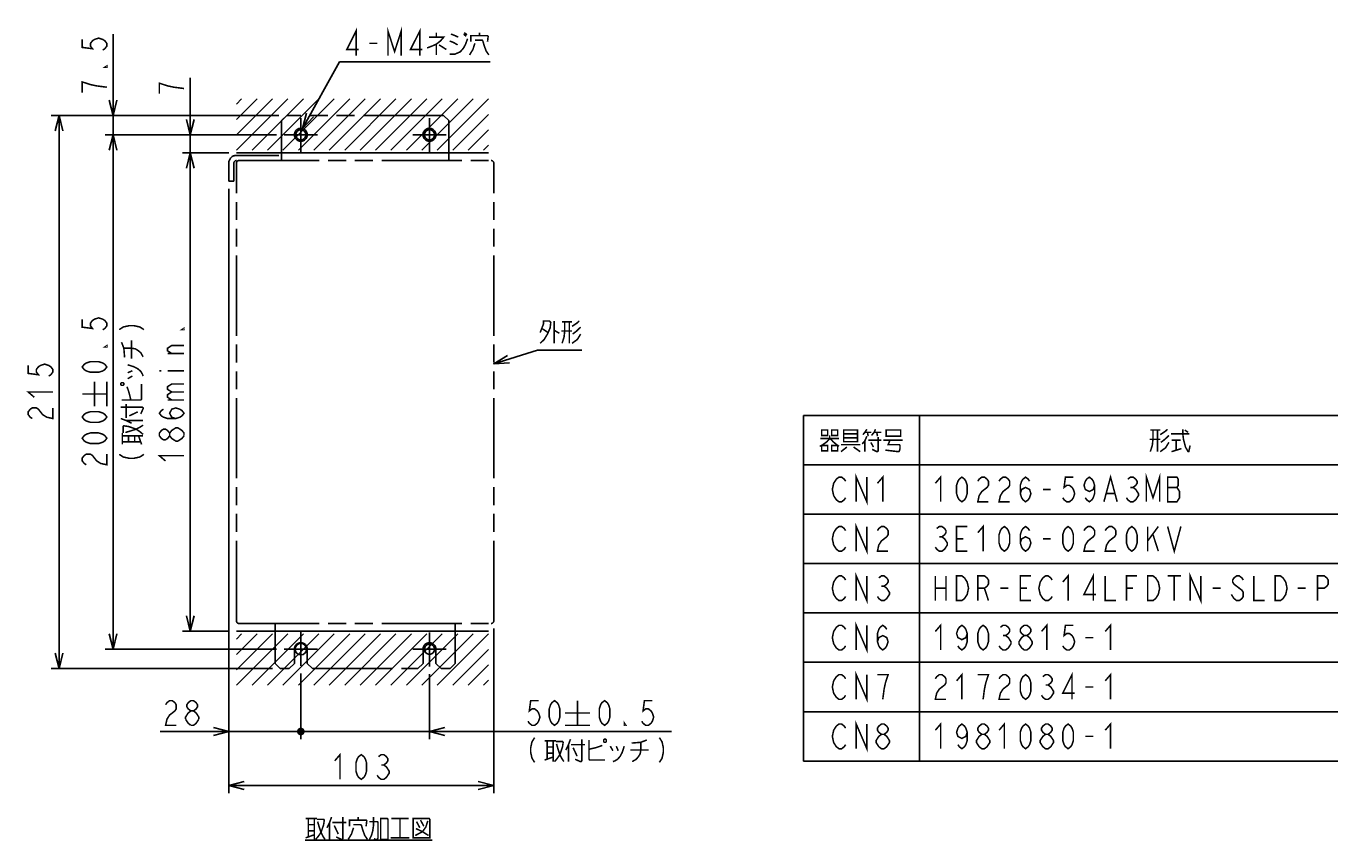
# Model space of a CAD drawing. Extents: x 82 to 1223, y 50 to 823.
# Tile 1 of 34: x 82 to 589, y 105 to 422. Entities that reach past the tile are written whole.
import ezdxf

# ---------------------------------------------------------------- set-up
doc = ezdxf.new("R2010")
doc.units = 0
doc.header["$LTSCALE"] = 69.3
doc.linetypes.add('CENTER', pattern=[0.6, 0.375, -0.075, 0.075, -0.075])
doc.linetypes.add('PHANTOM', pattern=[0.8, 0.45, -0.05, 0.1, -0.05, 0.1, -0.05])
doc.layers.get('0').update_dxf_attribs({"linetype": 'CONTINUOUS'})
for name, color, linetype in [('ALL_DIM', 7, 'CONTINUOUS'), ('ALL_NOTE', 7, 'CONTINUOUS'), ('DEFAULT_1', 7, 'CENTER'), ('DEFAULT_3', 7, 'PHANTOM')]:
    doc.layers.add(name, color=color, linetype=linetype)
doc.dimstyles.get("Standard").update_dxf_attribs({"dimtxt": 2.5, "dimasz": 2.5, "dimexe": 1.25, "dimexo": 0.625, "dimtad": 1, "dimcen": 2.5, "dimazin": 3, "dimtfac": 1, "dimtmove": 0, "dimatfit": 3})

# ---------------------------------------------------------------- blocks, each defined once
blk = doc.blocks.new('_OPEN')
at = {"color": 0, "linetype": 'BYBLOCK'}
for p, q in [((0, 0), (-1, 0.25)), ((-1, -0.25), (0, 0)), ((-1, 0), (0, 0))]:
    blk.add_line(p, q, dxfattribs=at)
blk = doc.blocks.new('*D20')
at = {"layer": 'ALL_DIM', "color": 2, "linetype": 'CONTINUOUS'}
for p, q in [((179.5, 380), (113, 380)), ((116, 380), (116, 280)), ((116, 180), (116, 280)), ((179.5, 180), (113, 180))]:
    blk.add_line(p, q, dxfattribs=at)
at = {"layer": 'ALL_DIM', "color": 2, "linetype": 'CONTINUOUS', "xscale": 6, "yscale": 6, "zscale": 6}
for p, rotation in [((116, 380), 90), ((116, 180), 270)]:
    blk.add_blockref('_OPEN', p, dxfattribs=dict(at, rotation=rotation))
blk = doc.blocks.new('*D21')
at = {"layer": 'ALL_DIM', "color": 2, "linetype": 'CONTINUOUS'}
for p, q in [((161, 373), (143, 373)), ((146, 373), (146, 280)), ((146, 187), (146, 280)), ((161, 187), (143, 187))]:
    blk.add_line(p, q, dxfattribs=at)
at = {"layer": 'ALL_DIM', "color": 2, "linetype": 'CONTINUOUS', "xscale": 6, "yscale": 6, "zscale": 6}
for p, rotation in [((146, 373), 90), ((146, 187), 270)]:
    blk.add_blockref('_OPEN', p, dxfattribs=dict(at, rotation=rotation))
blk = doc.blocks.new('*D22')
at = {"layer": 'ALL_DIM', "color": 2, "linetype": 'CONTINUOUS'}
for p, q in [((146, 380), (146, 402.11)), ((146, 402.11), (146, 376.5)), ((179.5, 380), (143, 380)), ((146, 358), (146, 376.5)), ((161, 373), (143, 373)), ((146, 373), (146, 358))]:
    blk.add_line(p, q, dxfattribs=at)
at = {"layer": 'ALL_DIM', "color": 2, "linetype": 'CONTINUOUS', "xscale": 6, "yscale": 6, "zscale": 6}
for p, rotation in [((146, 380), 270), ((146, 373), 90)]:
    blk.add_blockref('_OPEN', p, dxfattribs=dict(at, rotation=rotation))
blk = doc.blocks.new('_DOT')
at = {"color": 0, "linetype": 'BYBLOCK'}
blk.add_line((-0.25, 0), (-1, 0), dxfattribs=at)
at = {"color": 0, "linetype": 'BYBLOCK', "const_width": 0.25}
blk.add_lwpolyline([(-0.125, 0, 1), (0.125, 0, 1)], format="xyb", close=True, dxfattribs=at)
blk = doc.blocks.new('*D23')
at = {"layer": 'ALL_DIM', "color": 2, "linetype": 'CONTINUOUS'}
for p, q in [((161, 359), (161, 145)), ((189, 169.63), (189, 145)), ((161, 148), (134.38, 148)), ((134.38, 148), (175, 148)), ((189.75, 148), (175, 148)), ((189, 148), (189.75, 148))]:
    blk.add_line(p, q, dxfattribs=at)
at = {"layer": 'ALL_DIM', "color": 2, "linetype": 'CONTINUOUS', "xscale": 6, "yscale": 6, "zscale": 6}
blk.add_blockref('_OPEN', (161, 148), dxfattribs=at)
at = {"layer": 'ALL_DIM', "color": 2, "linetype": 'CONTINUOUS', "xscale": 6, "yscale": 6, "zscale": 6, "rotation": 180}
blk.add_blockref('_DOT', (189, 148), dxfattribs=at)
blk = doc.blocks.new('*D24')
at = {"layer": 'ALL_DIM', "color": 2, "linetype": 'CONTINUOUS'}
for p, q in [((189, 170.5), (189, 145)), ((239, 170.23), (239, 145)), ((189, 148), (188.25, 148)), ((188.25, 148), (214, 148)), ((333.05, 148), (214, 148)), ((239, 148), (333.05, 148))]:
    blk.add_line(p, q, dxfattribs=at)
at = {"layer": 'ALL_DIM', "color": 2, "linetype": 'CONTINUOUS', "xscale": 6, "yscale": 6, "zscale": 6}
blk.add_blockref('_DOT', (189, 148), dxfattribs=at)
at = {"layer": 'ALL_DIM', "color": 2, "linetype": 'CONTINUOUS', "xscale": 6, "yscale": 6, "zscale": 6, "rotation": 180}
blk.add_blockref('_OPEN', (239, 148), dxfattribs=at)
blk = doc.blocks.new('*D25')
at = {"layer": 'ALL_DIM', "color": 2, "linetype": 'CONTINUOUS'}
for p, q in [((161, 359), (161, 124)), ((264, 188), (264, 124)), ((161, 127), (212.5, 127)), ((264, 127), (212.5, 127))]:
    blk.add_line(p, q, dxfattribs=at)
at = {"layer": 'ALL_DIM', "color": 2, "linetype": 'CONTINUOUS', "xscale": 6, "yscale": 6, "zscale": 6, "rotation": 180}
blk.add_blockref('_OPEN', (161, 127), dxfattribs=at)
at = {"layer": 'ALL_DIM', "color": 2, "linetype": 'CONTINUOUS', "xscale": 6, "yscale": 6, "zscale": 6}
blk.add_blockref('_OPEN', (264, 127), dxfattribs=at)
blk = doc.blocks.new('*D26')
at = {"layer": 'ALL_DIM', "color": 2, "linetype": 'CONTINUOUS'}
for p, q in [((180.5, 387.5), (92, 387.5)), ((95, 387.5), (95, 280)), ((95, 172.5), (95, 280)), ((178, 172.5), (92, 172.5))]:
    blk.add_line(p, q, dxfattribs=at)
at = {"layer": 'ALL_DIM', "color": 2, "linetype": 'CONTINUOUS', "xscale": 6, "yscale": 6, "zscale": 6}
for p, rotation in [((95, 387.5), 90), ((95, 172.5), 270)]:
    blk.add_blockref('_OPEN', p, dxfattribs=dict(at, rotation=rotation))
blk = doc.blocks.new('*D27')
at = {"layer": 'ALL_DIM', "color": 2, "linetype": 'CONTINUOUS'}
for p, q in [((116, 387.5), (116, 419.13)), ((116, 419.13), (116, 383.75)), ((180.5, 387.5), (113, 387.5)), ((116, 365), (116, 383.75)), ((179.5, 380), (113, 380)), ((116, 380), (116, 365))]:
    blk.add_line(p, q, dxfattribs=at)
at = {"layer": 'ALL_DIM', "color": 2, "linetype": 'CONTINUOUS', "xscale": 6, "yscale": 6, "zscale": 6}
for p, rotation in [((116, 387.5), 270), ((116, 380), 90)]:
    blk.add_blockref('_OPEN', p, dxfattribs=dict(at, rotation=rotation))

msp = doc.modelspace()

# ---------------------------------------------------------------- linework, layer by layer
at = {"color": 2, "linetype": 'CONTINUOUS'}
for p, q in [((164.004, 391.945), (165.991, 393.931)), ((164.004, 385.945), (171.991, 393.931)), ((164.004, 379.945), (177.991, 393.931)), ((164.059, 374), (183.991, 393.931)), ((170.059, 374), (189.991, 393.931)), ((176.059, 374), (195.991, 393.931)), ((182.059, 374), (201.991, 393.931)), ((188.059, 374), (207.991, 393.931)), ((194.059, 374), (214.028, 393.969)), ((200.059, 374), (219.991, 393.931)), ((206.059, 374), (225.991, 393.931)), ((212.059, 374), (231.991, 393.931)), ((218.059, 374), (237.991, 393.931)), ((224.059, 374), (243.991, 393.931)), ((230.059, 374), (249.991, 393.931)), ((236.059, 374), (255.991, 393.931)), ((242.059, 374), (261.991, 393.931)), ((248.059, 374), (262, 387.941)), ((254.059, 374), (262, 381.941)), ((260.059, 374), (262, 375.941)), ((384.486, 270.9), (843.486, 270.9)), ((384.486, 270.9), (384.486, 136.5)), ((429.486, 270.9), (429.486, 136.5)), ((384.486, 251.7), (843.486, 251.7)), ((384.486, 232.5), (843.486, 232.5)), ((384.486, 213.3), (843.486, 213.3)), ((384.486, 194.1), (843.486, 194.1)), ((164.004, 183.945), (165.991, 185.931)), ((164.004, 177.945), (171.991, 185.931)), ((164.004, 171.945), (177.991, 185.931)), ((164.059, 166), (183.991, 185.931)), ((170.059, 166), (189.991, 185.931)), ((176.059, 166), (195.991, 185.931)), ((182.059, 166), (201.991, 185.931)), ((188.059, 166), (207.991, 185.931)), ((194.059, 166), (214.028, 185.969)), ((200.059, 166), (219.991, 185.931)), ((206.059, 166), (225.991, 185.931)), ((212.059, 166), (231.991, 185.931)), ((218.059, 166), (237.991, 185.931)), ((224.059, 166), (243.991, 185.931)), ((230.059, 166), (249.991, 185.931)), ((236.059, 166), (255.991, 185.931)), ((242.059, 166), (261.991, 185.931)), ((248.059, 166), (262, 179.941)), ((254.059, 166), (262, 173.941)), ((384.486, 174.9), (843.486, 174.9)), ((260.059, 166), (262, 167.941)), ((384.486, 155.7), (843.486, 155.7)), ((384.486, 136.5), (843.486, 136.5))]:
    msp.add_line(p, q, dxfattribs=at)
at = {"color": 7, "linetype": 'CONTINUOUS'}
for p, q in [((262, 373), (164.004, 373)), ((164, 187), (262, 187))]:
    msp.add_line(p, q, dxfattribs=at)
at = {"color": 2, "linetype": 'CONTINUOUS', "const_width": 0.6}
for points in [[(400.794, 181.3), (400.278, 180.5), (399.246, 179.7), (398.214, 179.7), (397.182, 180.5), (396.666, 181.3), (396.15, 182.1), (395.634, 184.5), (396.15, 186.9), (396.666, 187.7), (397.182, 188.5), (398.214, 189.3), (399.246, 189.3), (400.278, 188.5), (400.794, 187.7)], [(404.922, 179.7), (404.922, 189.3), (409.05, 179.7), (409.05, 189.3)], [(413.178, 182.9), (413.694, 184.5), (415.242, 185.3), (416.79, 184.5), (417.306, 182.9), (416.79, 181.3), (416.274, 180.5), (415.242, 179.7), (414.21, 180.5), (413.694, 181.3), (413.178, 182.9), (413.178, 186.1), (413.694, 187.7), (414.21, 188.5), (415.242, 189.3), (416.274, 188.5), (416.79, 187.7)], [(435.678, 186.9), (437.742, 189.3), (437.742, 179.7)], [(448.062, 186.1), (447.546, 184.5), (445.998, 183.7), (444.45, 184.5), (443.934, 186.1), (444.45, 187.7), (444.966, 188.5), (445.998, 189.3), (447.03, 188.5), (447.546, 187.7), (448.062, 186.1), (448.062, 182.9), (447.546, 181.3), (447.03, 180.5), (445.998, 179.7), (444.966, 180.5), (444.45, 181.3)], [(454.254, 179.7), (453.222, 180.5), (452.706, 181.3), (452.19, 182.9), (452.19, 186.1), (452.706, 187.7), (453.222, 188.5), (454.254, 189.3), (455.286, 188.5), (455.802, 187.7), (456.318, 186.1), (456.318, 182.9), (455.802, 181.3), (455.286, 180.5), (454.254, 179.7)], [(460.962, 188.5), (461.994, 189.3), (463.026, 189.3), (464.058, 188.5), (464.574, 187.7), (464.574, 186.9), (464.058, 186.1), (463.026, 185.3), (464.058, 184.5), (464.574, 183.7), (465.09, 182.9), (465.09, 182.1), (464.574, 181.3), (464.058, 180.5), (463.026, 179.7), (461.994, 179.7), (460.962, 180.5), (460.446, 181.3)], [(470.25, 185.3), (469.218, 186.1), (468.702, 186.9), (468.702, 187.7), (469.218, 188.5), (470.25, 189.3), (471.282, 189.3), (472.314, 188.5), (472.83, 187.7), (472.83, 186.9), (472.314, 186.1), (471.282, 185.3)], [(476.958, 186.9), (479.022, 189.3), (479.022, 179.7)], [(489.342, 189.3), (486.246, 189.3), (485.73, 185.3), (486.762, 186.1), (487.794, 186.1), (488.826, 185.3), (489.342, 184.5), (489.858, 182.9), (489.342, 181.3), (488.826, 180.5), (487.794, 179.7), (486.762, 179.7), (485.73, 180.5), (485.214, 181.3)], [(501.726, 186.9), (503.79, 189.3), (503.79, 179.7)], [(461.994, 185.3), (463.026, 185.3)], [(470.25, 179.7), (469.218, 180.5), (468.702, 181.3), (468.186, 182.1), (468.186, 182.9), (468.702, 183.7), (469.218, 184.5), (470.25, 185.3), (471.282, 185.3), (472.314, 184.5), (472.83, 183.7), (473.346, 182.9), (473.346, 182.1), (472.83, 181.3), (472.314, 180.5), (471.282, 179.7), (470.25, 179.7)], [(493.986, 184.5), (497.082, 184.5)]]:
    msp.add_lwpolyline(points, dxfattribs=at)
at = {"color": 7, "linetype": 'CONTINUOUS'}
for centre, radius in [((189, 380), 2), ((239, 380), 2), ((189, 180), 2.231), ((239, 180), 2)]:
    msp.add_circle(centre, radius, dxfattribs=at)
at = {"layer": 'ALL_DIM', "color": 2, "linetype": 'CONTINUOUS', "const_width": 0.6}
for points in [[(104, 417.064), (104, 413.968), (108, 413.452), (107.2, 414.484), (107.2, 415.516), (108, 416.548), (108.8, 417.064), (110.4, 417.58), (112, 417.064), (112.8, 416.548), (113.6, 415.516), (113.6, 414.484), (112.8, 413.452), (112, 412.936)], [(113.6, 406.744), (113.6, 406.228), (112.8, 406.228), (113.6, 406.744)], [(113.6, 398.488), (109.6, 399.004), (107.2, 399.52), (105.6, 400.036), (104, 400.552), (104, 396.424)], [(143.6, 397.981), (139.6, 398.497), (137.2, 399.013), (135.6, 399.529), (134, 400.045), (134, 395.917)], [(104, 308.304), (104, 305.208), (108, 304.692), (107.2, 305.724), (107.2, 306.756), (108, 307.788), (108.8, 308.304), (110.4, 308.82), (112, 308.304), (112.8, 307.788), (113.6, 306.756), (113.6, 305.724), (112.8, 304.692), (112, 304.176)], [(118.4, 304.252), (120, 305.284), (122.4, 305.8), (124, 305.8), (126.4, 305.284), (128, 304.252)], [(143.6, 304.768), (143.6, 304.252), (142.8, 304.252), (143.6, 304.768)], [(120.5, 293.416), (120.2, 297.028), (119.3, 299.35)], [(123.2, 292.9), (123.2, 300.124)], [(113.6, 297.984), (113.6, 297.468), (112.8, 297.468), (113.6, 297.984)], [(120.2, 297.028), (123.2, 297.028), (124.7, 296.77), (125.9, 295.996), (126.8, 295.222), (127.7, 293.674)], [(138.8, 294.964), (137.2, 295.996), (137.2, 297.028), (138.8, 298.06), (143.6, 298.06)], [(143.6, 294.964), (137.2, 294.964)], [(83, 290.32), (83, 287.224), (87, 286.708), (86.2, 287.74), (86.2, 288.772), (87, 289.804), (87.8, 290.32), (89.4, 290.836), (91, 290.32), (91.8, 289.804), (92.6, 288.772), (92.6, 287.74), (91.8, 286.708), (91, 286.192)], [(113.6, 289.728), (112.8, 288.696), (112, 288.18), (110.4, 287.664), (107.2, 287.664), (105.6, 288.18), (104.8, 288.696), (104, 289.728), (104.8, 290.76), (105.6, 291.276), (107.2, 291.792), (110.4, 291.792), (112, 291.276), (112.8, 290.76), (113.6, 289.728)], [(121.7, 290.578), (124.1, 289.804), (125.6, 289.03), (126.8, 287.998), (127.4, 286.966), (127.7, 286.192)], [(108.8, 274.4), (108.8, 284)], [(113.6, 274.4), (113.6, 284)], [(119, 282.838), (119.3, 282.58), (119.9, 282.58), (120.2, 282.838), (120.2, 283.354), (119.9, 283.612), (119.3, 283.612), (119, 283.354), (119, 282.838)], [(121.7, 287.482), (123.5, 288.256)], [(121.7, 285.16), (123.5, 286.192)], [(134, 288.256), (134.8, 288.256)], [(137.2, 288.256), (143.6, 288.256)], [(85.4, 277.936), (83, 280), (92.6, 280)], [(104, 279.2), (113.6, 279.2)], [(119.3, 276.904), (126.8, 276.904), (127.1, 277.162), (127.1, 283.096)], [(122.9, 276.904), (122.3, 279.484), (121.7, 281.29), (121.4, 282.064)], [(138.8, 280), (137.2, 281.032), (137.2, 282.064), (138.8, 283.096), (143.6, 283.096)], [(138.8, 276.904), (137.2, 277.936), (137.2, 278.968), (138.8, 280), (143.6, 280)], [(84.6, 269.68), (83.8, 270.196), (83, 271.228), (83, 272.26), (83.8, 273.292), (84.6, 273.808), (86.2, 273.808), (87, 273.292), (87.8, 272.26), (88.6, 271.228), (90.2, 270.196), (92.6, 269.68), (92.6, 273.808)], [(119, 274.066), (127.4, 274.066), (127.7, 273.808), (127.7, 273.55), (126.8, 271.486)], [(121.1, 269.938), (121.1, 275.356)], [(140.4, 269.68), (138.8, 270.196), (138, 271.744), (138.8, 273.292), (140.4, 273.808), (142, 273.292), (142.8, 272.776), (143.6, 271.744), (142.8, 270.712), (142, 270.196), (140.4, 269.68), (137.2, 269.68), (135.6, 270.196), (134.8, 270.712), (134, 271.744), (134.8, 272.776), (135.6, 273.292)], [(137.2, 276.904), (143.6, 276.904)], [(113.6, 270.272), (112.8, 269.24), (112, 268.724), (110.4, 268.208), (107.2, 268.208), (105.6, 268.724), (104.8, 269.24), (104, 270.272), (104.8, 271.304), (105.6, 271.82), (107.2, 272.336), (110.4, 272.336), (112, 271.82), (112.8, 271.304), (113.6, 270.272)], [(119, 269.68), (121.1, 268.906), (123.2, 267.874)], [(121.1, 268.906), (127.7, 268.906)], [(122.3, 270.712), (125.6, 272.26)], [(113.6, 262.016), (112.8, 260.984), (112, 260.468), (110.4, 259.952), (107.2, 259.952), (105.6, 260.468), (104.8, 260.984), (104, 262.016), (104.8, 263.048), (105.6, 263.564), (107.2, 264.08), (110.4, 264.08), (112, 263.564), (112.8, 263.048), (113.6, 262.016)], [(119.6, 259.618), (119.6, 264.004)], [(119.9, 264.004), (119.9, 266.584), (120.2, 266.842), (122, 266.584), (125, 265.552), (126.5, 264.52), (127.7, 263.488)], [(120.8, 264.262), (122.6, 264.778), (125, 265.552), (126.5, 266.326), (127.7, 267.1)], [(138, 262.972), (137.2, 261.94), (136.4, 261.424), (135.6, 261.424), (134.8, 261.94), (134, 262.972), (134, 264.004), (134.8, 265.036), (135.6, 265.552), (136.4, 265.552), (137.2, 265.036), (138, 264.004)], [(140.4, 260.908), (138.8, 261.94), (138, 262.972), (138, 264.004), (138.8, 265.036), (139.6, 265.552), (140.4, 266.068), (141.2, 266.068), (142.8, 265.036)], [(142.8, 265.036), (143.6, 264.004), (143.6, 262.972)], [(119.6, 262.972), (127.7, 262.972)], [(119.6, 260.65), (126.8, 260.65)], [(122, 260.65), (122, 262.972)], [(124.4, 260.65), (124.4, 262.972)], [(127.1, 259.618), (125.9, 262.972)], [(143.6, 262.972), (142.8, 261.94), (142, 261.424), (141.2, 260.908), (140.4, 260.908)], [(105.6, 251.696), (104.8, 252.212), (104, 253.244), (104, 254.276), (104.8, 255.308), (105.6, 255.824), (107.2, 255.824), (108, 255.308), (108.8, 254.276), (109.6, 253.244), (111.2, 252.212), (113.6, 251.696), (113.6, 255.824)], [(118.4, 255.748), (120, 254.716), (122.4, 254.2), (124, 254.2), (126.4, 254.716), (128, 255.748)], [(136.4, 253.168), (134, 255.232), (143.6, 255.232)], [(136.444, 158.4), (136.96, 159.2), (137.992, 160), (139.024, 160), (140.056, 159.2), (140.572, 158.4), (140.572, 156.8), (140.056, 156), (139.024, 155.2), (137.992, 154.4), (136.96, 152.8), (136.444, 150.4), (140.572, 150.4)], [(146.248, 156), (145.216, 156.8), (144.7, 157.6), (144.7, 158.4), (145.216, 159.2), (146.248, 160), (147.28, 160), (148.312, 159.2), (148.828, 158.4), (148.828, 157.6), (148.312, 156.8), (147.28, 156)], [(281.446, 160), (278.35, 160), (277.834, 156), (278.866, 156.8), (279.898, 156.8), (280.93, 156), (281.446, 155.2), (281.962, 153.6), (281.446, 152), (280.93, 151.2), (279.898, 150.4), (278.866, 150.4), (277.834, 151.2), (277.318, 152)], [(287.638, 150.4), (286.606, 151.2), (286.09, 152), (285.574, 153.6), (285.574, 156.8), (286.09, 158.4), (286.606, 159.2), (287.638, 160), (288.67, 159.2), (289.186, 158.4), (289.702, 156.8), (289.702, 153.6), (289.186, 152), (288.67, 151.2), (287.638, 150.4)], [(296.566, 160), (296.566, 150.4)], [(307.094, 150.4), (306.062, 151.2), (305.546, 152), (305.03, 153.6), (305.03, 156.8), (305.546, 158.4), (306.062, 159.2), (307.094, 160), (308.126, 159.2), (308.642, 158.4), (309.158, 156.8), (309.158, 153.6), (308.642, 152), (308.126, 151.2), (307.094, 150.4)], [(325.67, 160), (322.574, 160), (322.058, 156), (323.09, 156.8), (324.122, 156.8), (325.154, 156), (325.67, 155.2), (326.186, 153.6), (325.67, 152), (325.154, 151.2), (324.122, 150.4), (323.09, 150.4), (322.058, 151.2), (321.542, 152)], [(144.184, 152.8), (144.184, 153.6), (144.7, 154.4), (145.216, 155.2), (146.248, 156), (147.28, 156), (148.312, 155.2)], [(146.248, 150.4), (145.216, 151.2), (144.184, 152.8)], [(149.344, 152.8), (148.312, 151.2), (147.28, 150.4), (146.248, 150.4)], [(148.312, 155.2), (149.344, 153.6), (149.344, 152.8)], [(291.766, 155.2), (301.366, 155.2)], [(315.35, 150.4), (314.834, 150.4), (314.834, 151.2), (315.35, 150.4)], [(291.766, 150.4), (301.366, 150.4)], [(279.898, 145.6), (278.866, 144), (278.35, 141.6), (278.35, 140), (278.866, 137.6), (279.898, 136)], [(283.768, 144.4), (288.154, 144.4)], [(284.8, 144.4), (284.8, 137.2)], [(284.8, 142), (287.122, 142)], [(287.122, 144.4), (287.122, 136.3)], [(288.154, 144.1), (290.734, 144.1), (290.992, 143.8), (290.734, 142), (289.702, 139), (288.67, 137.5), (287.638, 136.3)], [(288.412, 143.2), (288.928, 141.4), (289.702, 139), (290.476, 137.5), (291.25, 136.3)], [(293.83, 145), (293.056, 142.9), (292.024, 140.8)], [(293.056, 142.9), (293.056, 136.3)], [(294.088, 142.9), (299.506, 142.9)], [(294.862, 141.7), (296.41, 138.4)], [(298.216, 145), (298.216, 136.6), (297.958, 136.3), (297.7, 136.3), (295.636, 137.2)], [(301.054, 144.7), (301.054, 137.2), (301.312, 136.9), (307.246, 136.9)], [(301.054, 141.1), (303.634, 141.7), (305.44, 142.3), (306.214, 142.6)], [(306.988, 145), (306.73, 144.7), (306.73, 144.1), (306.988, 143.8), (307.504, 143.8), (307.762, 144.1), (307.762, 144.7), (307.504, 145), (306.988, 145)], [(309.31, 142.3), (310.342, 140.5)], [(314.728, 142.3), (313.954, 139.9), (313.18, 138.4), (312.148, 137.2), (311.116, 136.6), (310.342, 136.3)], [(311.632, 142.3), (312.406, 140.5)], [(317.566, 143.5), (321.178, 143.8), (323.5, 144.7)], [(321.178, 143.8), (321.178, 140.8), (320.92, 139.3), (320.146, 138.1), (319.372, 137.2), (317.824, 136.3)], [(328.402, 145.6), (329.434, 144), (329.95, 141.6), (329.95, 140), (329.434, 137.6), (328.402, 136)], [(202.18, 136.6), (204.244, 139), (204.244, 129.4)], [(212.5, 129.4), (211.468, 130.2), (210.952, 131), (210.436, 132.6), (210.436, 135.8), (210.952, 137.4), (211.468, 138.2), (212.5, 139), (213.532, 138.2), (214.048, 137.4), (214.564, 135.8), (214.564, 132.6), (214.048, 131), (213.532, 130.2), (212.5, 129.4)], [(219.208, 138.2), (220.24, 139), (221.272, 139), (222.304, 138.2), (222.82, 137.4), (222.82, 136.6), (222.304, 135.8), (221.272, 135), (222.304, 134.2)], [(283.768, 136.9), (287.122, 138.1)], [(284.8, 139.6), (287.122, 139.6)], [(317.05, 140.8), (324.274, 140.8)], [(222.304, 134.2), (223.336, 132.6), (223.336, 131.8), (222.82, 131), (222.304, 130.2), (221.272, 129.4), (220.24, 129.4), (219.208, 130.2), (218.692, 131)], [(220.24, 135), (221.272, 135)]]:
    msp.add_lwpolyline(points, dxfattribs=at)
at = {"layer": 'ALL_NOTE', "color": 2, "linetype": 'CONTINUOUS'}
for p, q in [((189.643, 382.416), (204.063, 408.349)), ((204.063, 408.349), (204.813, 408.349)), ((204.813, 408.349), (262.605, 408.349)), ((264, 290.998), (281.039, 296.209)), ((281.039, 296.209), (281.789, 296.209)), ((281.789, 296.209), (298.301, 296.209))]:
    msp.add_line(p, q, dxfattribs=at)
at = {"layer": 'ALL_NOTE', "color": 2, "linetype": 'CONTINUOUS', "const_width": 0.6}
for points in [[(210.489, 410.749), (210.489, 420.349), (206.877, 413.149), (211.521, 413.149)], [(222.873, 410.749), (222.873, 420.349), (225.453, 412.349), (228.033, 420.349), (228.033, 410.749)], [(235.257, 410.749), (235.257, 420.349), (231.645, 413.149), (236.289, 413.149)], [(215.649, 415.549), (218.745, 415.549)], [(238.869, 417.949), (244.545, 417.949), (243.255, 416.449), (241.707, 415.249), (240.417, 414.649), (238.095, 413.749)], [(241.707, 419.749), (241.707, 417.949)], [(246.867, 411.349), (248.931, 411.349), (250.995, 412.249), (252.285, 413.749), (253.059, 415.249), (253.833, 417.349)], [(246.867, 416.449), (248.415, 415.849), (249.963, 414.949)], [(247.383, 419.149), (248.931, 418.549), (250.221, 417.949)], [(252.285, 419.149), (253.317, 418.249)], [(252.543, 419.749), (253.575, 418.849)], [(256.671, 415.549), (255.897, 413.149), (254.607, 411.049)], [(255.123, 416.149), (255.123, 418.549), (261.573, 418.549), (261.831, 418.249), (261.573, 416.149)], [(256.671, 416.749), (259.509, 416.749), (259.767, 416.449), (260.283, 414.649), (261.057, 412.549), (262.089, 411.049)], [(258.477, 418.549), (258.477, 419.749)], [(241.707, 415.249), (241.707, 411.049)], [(242.739, 414.949), (245.577, 413.149)], [(282.047, 303.109), (283.337, 306.409), (283.337, 307.609), (285.659, 307.609), (286.175, 307.009), (285.917, 304.909), (284.885, 302.509), (283.595, 300.409), (282.047, 298.909)], [(282.821, 304.609), (285.143, 303.109)], [(287.465, 307.609), (287.465, 298.909)], [(287.465, 304.009), (289.529, 302.809)], [(291.593, 307.309), (291.593, 303.709), (291.335, 301.309), (290.561, 298.909)], [(290.561, 307.309), (294.431, 307.309)], [(293.399, 307.309), (293.399, 298.909)], [(294.431, 305.509), (296.237, 306.709), (297.269, 307.609)], [(297.785, 305.209), (296.237, 303.709), (294.689, 302.509)], [(294.431, 303.709), (290.303, 303.709)], [(297.785, 302.509), (296.495, 300.409), (294.431, 298.909)], [(391.506, 265.2), (391.506, 263.1), (393.828, 263.1), (393.828, 265.2), (391.506, 265.2)], [(395.376, 265.2), (395.376, 263.1), (397.698, 263.1), (397.698, 265.2), (395.376, 265.2)], [(400.02, 265.2), (400.02, 261), (400.02, 260.7), (405.438, 260.7), (405.438, 265.2), (400.02, 265.2)], [(400.02, 263.7), (405.438, 263.7)], [(409.05, 265.5), (408.276, 264.3), (407.502, 263.4)], [(408.276, 264.3), (410.856, 264.3)], [(409.308, 264.3), (409.566, 262.8)], [(410.856, 263.1), (411.888, 264.3), (412.404, 265.5)], [(411.888, 264.3), (414.726, 264.3)], [(412.92, 264.3), (413.178, 262.8)], [(416.532, 264.9), (416.532, 262.8), (422.208, 262.8), (422.208, 265.2), (416.532, 265.2), (416.532, 264.9)], [(519.246, 265.2), (523.116, 265.2)], [(520.278, 265.2), (520.278, 261.6), (520.02, 259.2), (519.246, 256.8)], [(522.084, 265.2), (522.084, 256.8)], [(523.116, 263.4), (524.922, 264.6), (525.954, 265.5)], [(527.244, 263.7), (534.21, 263.7), (534.468, 263.7)], [(531.888, 265.5), (531.888, 263.7), (532.146, 261.6), (532.92, 258.6), (533.952, 256.8), (534.21, 256.8)], [(532.662, 265.2), (533.952, 264.3)], [(394.602, 263.1), (394.602, 261.9), (393.57, 260.7), (391.506, 259.2), (390.732, 258.9)], [(390.99, 261.9), (398.214, 261.9)], [(391.506, 259.2), (391.506, 257.1), (393.828, 257.1), (393.828, 259.2), (391.506, 259.2)], [(394.86, 261.9), (395.892, 260.7), (397.698, 259.2), (398.214, 258.9)], [(395.376, 259.2), (395.376, 257.1), (397.698, 257.1), (397.698, 259.2), (395.376, 259.2)], [(398.988, 259.5), (406.47, 259.5)], [(401.31, 258.6), (398.988, 256.8)], [(405.438, 262.2), (400.02, 262.2)], [(403.89, 258.6), (406.47, 256.8)], [(409.05, 262.8), (408.276, 261), (407.244, 259.8)], [(408.276, 261), (408.276, 256.8)], [(409.566, 261.3), (414.726, 261.3)], [(410.598, 260.4), (411.63, 258.6)], [(413.436, 262.5), (413.436, 257.1), (413.178, 256.8), (412.92, 256.8), (411.114, 257.7)], [(415.5, 261.3), (422.982, 261.3)], [(418.08, 261.3), (417.306, 259.5), (421.692, 259.5), (421.95, 259.2), (421.95, 258), (421.692, 257.1), (421.434, 256.8), (421.176, 256.8), (416.274, 257.4)], [(523.116, 261.6), (518.988, 261.6)], [(526.47, 260.4), (525.18, 258.3), (523.116, 256.8)], [(526.47, 263.1), (524.922, 261.6), (523.374, 260.4)], [(527.502, 261.3), (531.114, 261.3)], [(529.308, 261.3), (529.308, 257.4)], [(533.952, 256.8), (534.21, 256.8), (534.726, 259.2)], [(527.502, 256.8), (531.372, 258)], [(517.722, 237.3), (517.722, 246.9), (520.302, 238.9), (522.882, 246.9), (522.882, 237.3)], [(400.794, 238.9), (400.278, 238.1), (399.246, 237.3), (398.214, 237.3), (397.182, 238.1), (396.666, 238.9), (396.15, 239.7), (395.634, 242.1), (396.15, 244.5), (396.666, 245.3), (397.182, 246.1), (398.214, 246.9), (399.246, 246.9), (400.278, 246.1), (400.794, 245.3)], [(404.922, 237.3), (404.922, 246.9), (409.05, 237.3), (409.05, 246.9)], [(413.178, 244.5), (415.242, 246.9), (415.242, 237.3)], [(435.678, 244.5), (437.742, 246.9), (437.742, 237.3)], [(445.998, 237.3), (444.966, 238.1), (444.45, 238.9), (443.934, 240.5), (443.934, 243.7), (444.45, 245.3), (444.966, 246.1), (445.998, 246.9), (447.03, 246.1), (447.546, 245.3), (448.062, 243.7), (448.062, 240.5), (447.546, 238.9), (447.03, 238.1), (445.998, 237.3)], [(452.19, 245.3), (452.706, 246.1), (453.738, 246.9), (454.77, 246.9), (455.802, 246.1), (456.318, 245.3), (456.318, 243.7), (455.802, 242.9), (454.77, 242.1), (453.738, 241.3), (452.706, 239.7), (452.19, 237.3), (456.318, 237.3)], [(460.446, 245.3), (460.962, 246.1), (461.994, 246.9), (463.026, 246.9), (464.058, 246.1), (464.574, 245.3), (464.574, 243.7), (464.058, 242.9), (463.026, 242.1), (461.994, 241.3), (460.962, 239.7), (460.446, 237.3), (464.574, 237.3)], [(468.702, 240.5), (469.218, 242.1), (470.766, 242.9), (472.314, 242.1), (472.83, 240.5), (472.314, 238.9), (471.798, 238.1), (470.766, 237.3), (469.734, 238.1), (469.218, 238.9), (468.702, 240.5), (468.702, 243.7), (469.218, 245.3), (469.734, 246.1), (470.766, 246.9), (471.798, 246.1), (472.314, 245.3)], [(489.342, 246.9), (486.246, 246.9), (485.73, 242.9), (486.762, 243.7), (487.794, 243.7), (488.826, 242.9), (489.342, 242.1), (489.858, 240.5), (489.342, 238.9), (488.826, 238.1), (487.794, 237.3), (486.762, 237.3), (485.73, 238.1), (485.214, 238.9)], [(497.598, 243.7), (497.082, 242.1), (495.534, 241.3), (493.986, 242.1), (493.47, 243.7), (493.986, 245.3), (494.502, 246.1), (495.534, 246.9), (496.566, 246.1), (497.082, 245.3), (497.598, 243.7), (497.598, 240.5), (497.082, 238.9), (496.566, 238.1), (495.534, 237.3), (494.502, 238.1), (493.986, 238.9)], [(501.21, 237.3), (503.79, 246.9), (506.37, 237.3)], [(510.498, 246.1), (511.53, 246.9), (512.562, 246.9), (513.594, 246.1), (514.11, 245.3), (514.11, 244.5), (513.594, 243.7), (512.562, 242.9), (513.594, 242.1), (514.11, 241.3), (514.626, 240.5), (514.626, 239.7), (514.11, 238.9), (513.594, 238.1), (512.562, 237.3), (511.53, 237.3), (510.498, 238.1), (509.982, 238.9)], [(525.978, 246.9), (525.978, 237.3), (529.59, 237.3), (530.106, 238.1), (530.622, 238.9), (530.622, 241.3), (530.106, 242.1), (529.59, 242.9), (530.106, 243.7), (530.106, 246.1), (529.59, 246.9), (525.978, 246.9)], [(477.474, 242.1), (480.57, 242.1)], [(502.242, 240.5), (505.338, 240.5)], [(511.53, 242.9), (512.562, 242.9)], [(525.978, 242.9), (529.59, 242.9)], [(404.922, 218.1), (404.922, 227.7), (409.05, 218.1), (409.05, 227.7)], [(452.19, 225.3), (454.254, 227.7), (454.254, 218.1)], [(400.794, 219.7), (400.278, 218.9), (399.246, 218.1), (398.214, 218.1), (397.182, 218.9), (396.666, 219.7), (396.15, 220.5), (395.634, 222.9), (396.15, 225.3), (396.666, 226.1), (397.182, 226.9), (398.214, 227.7), (399.246, 227.7), (400.278, 226.9), (400.794, 226.1)], [(413.178, 226.1), (413.694, 226.9), (414.726, 227.7), (415.758, 227.7), (416.79, 226.9), (417.306, 226.1), (417.306, 224.5), (416.79, 223.7), (415.758, 222.9), (414.726, 222.1), (413.694, 220.5), (413.178, 218.1), (417.306, 218.1)], [(436.194, 226.9), (437.226, 227.7), (438.258, 227.7), (439.29, 226.9), (439.806, 226.1), (439.806, 225.3), (439.29, 224.5), (438.258, 223.7), (439.29, 222.9), (439.806, 222.1), (440.322, 221.3), (440.322, 220.5), (439.806, 219.7), (439.29, 218.9), (438.258, 218.1), (437.226, 218.1), (436.194, 218.9), (435.678, 219.7)], [(437.226, 223.7), (438.258, 223.7)], [(448.062, 218.1), (443.934, 218.1), (443.934, 227.7), (448.062, 227.7)], [(443.934, 222.9), (446.514, 222.9)], [(462.51, 218.1), (461.478, 218.9), (460.962, 219.7), (460.446, 221.3), (460.446, 224.5), (460.962, 226.1), (461.478, 226.9), (462.51, 227.7), (463.542, 226.9), (464.058, 226.1), (464.574, 224.5), (464.574, 221.3), (464.058, 219.7), (463.542, 218.9), (462.51, 218.1)], [(468.702, 221.3), (469.218, 222.9), (470.766, 223.7), (472.314, 222.9), (472.83, 221.3), (472.314, 219.7), (471.798, 218.9), (470.766, 218.1), (469.734, 218.9), (469.218, 219.7), (468.702, 221.3), (468.702, 224.5), (469.218, 226.1), (469.734, 226.9), (470.766, 227.7), (471.798, 226.9), (472.314, 226.1)], [(477.474, 222.9), (480.57, 222.9)], [(487.278, 218.1), (486.246, 218.9), (485.73, 219.7), (485.214, 221.3), (485.214, 224.5), (485.73, 226.1), (486.246, 226.9), (487.278, 227.7), (488.31, 226.9), (488.826, 226.1), (489.342, 224.5), (489.342, 221.3), (488.826, 219.7), (488.31, 218.9), (487.278, 218.1)], [(493.47, 226.1), (493.986, 226.9), (495.018, 227.7), (496.05, 227.7), (497.082, 226.9), (497.598, 226.1), (497.598, 224.5), (497.082, 223.7), (496.05, 222.9), (495.018, 222.1), (493.986, 220.5), (493.47, 218.1), (497.598, 218.1)], [(501.726, 226.1), (502.242, 226.9), (503.274, 227.7), (504.306, 227.7), (505.338, 226.9), (505.854, 226.1), (505.854, 224.5), (505.338, 223.7), (504.306, 222.9), (503.274, 222.1), (502.242, 220.5), (501.726, 218.1), (505.854, 218.1)], [(512.046, 218.1), (511.014, 218.9), (510.498, 219.7), (509.982, 221.3), (509.982, 224.5), (510.498, 226.1), (511.014, 226.9), (512.046, 227.7), (513.078, 226.9), (513.594, 226.1), (514.11, 224.5), (514.11, 221.3), (513.594, 219.7), (513.078, 218.9), (512.046, 218.1)], [(518.238, 227.7), (518.238, 218.1)], [(518.238, 222.1), (522.366, 227.7)], [(520.302, 224.5), (522.366, 218.1)], [(525.978, 227.7), (528.558, 218.1), (531.138, 227.7)], [(400.794, 200.5), (400.278, 199.7), (399.246, 198.9), (398.214, 198.9), (397.182, 199.7), (396.666, 200.5), (396.15, 201.3), (395.634, 203.7), (396.15, 206.1), (396.666, 206.9), (397.182, 207.7), (398.214, 208.5), (399.246, 208.5), (400.278, 207.7), (400.794, 206.9)], [(404.922, 198.9), (404.922, 208.5), (409.05, 198.9), (409.05, 208.5)], [(413.694, 207.7), (414.726, 208.5), (415.758, 208.5), (416.79, 207.7), (417.306, 206.9), (417.306, 206.1), (416.79, 205.3), (415.758, 204.5), (416.79, 203.7), (417.306, 202.9), (417.822, 202.1), (417.822, 201.3), (417.306, 200.5), (416.79, 199.7), (415.758, 198.9), (414.726, 198.9), (413.694, 199.7), (413.178, 200.5)], [(435.678, 208.5), (435.678, 198.9)], [(439.806, 208.5), (439.806, 198.9)], [(443.934, 208.5), (445.998, 208.5), (447.03, 207.7), (447.546, 206.9), (448.062, 206.1), (448.578, 203.7), (448.062, 201.3), (447.546, 200.5), (447.03, 199.7), (445.998, 198.9), (443.934, 198.9), (443.934, 208.5)], [(452.19, 198.9), (452.19, 208.5), (454.77, 208.5), (455.802, 207.7), (456.318, 206.9), (456.318, 205.3), (455.802, 204.5), (454.77, 203.7), (452.19, 203.7)], [(472.83, 198.9), (468.702, 198.9), (468.702, 208.5), (472.83, 208.5)], [(481.086, 200.5), (480.57, 199.7), (479.538, 198.9), (478.506, 198.9), (477.474, 199.7), (476.958, 200.5), (476.442, 201.3), (475.926, 203.7), (476.442, 206.1), (476.958, 206.9), (477.474, 207.7), (478.506, 208.5), (479.538, 208.5), (480.57, 207.7), (481.086, 206.9)], [(485.214, 206.1), (487.278, 208.5), (487.278, 198.9)], [(497.082, 198.9), (497.082, 208.5), (493.47, 201.3), (498.114, 201.3)], [(501.726, 208.5), (501.726, 198.9), (505.854, 198.9)], [(509.982, 198.9), (509.982, 208.5), (514.11, 208.5)], [(518.238, 208.5), (520.302, 208.5), (521.334, 207.7), (521.85, 206.9), (522.366, 206.1), (522.882, 203.7), (522.366, 201.3), (521.85, 200.5), (521.334, 199.7), (520.302, 198.9), (518.238, 198.9), (518.238, 208.5)], [(525.978, 208.5), (531.138, 208.5)], [(528.558, 208.5), (528.558, 198.9)], [(534.75, 198.9), (534.75, 208.5), (538.878, 198.9), (538.878, 208.5)], [(555.39, 206.9), (554.874, 207.7), (553.842, 208.5), (552.81, 208.5), (551.778, 207.7), (551.262, 206.9), (551.262, 206.1), (551.778, 205.3), (552.81, 204.5), (553.842, 203.7), (554.874, 202.9), (555.39, 202.1), (555.39, 200.5), (554.874, 199.7), (553.842, 198.9), (552.81, 198.9), (551.778, 199.7), (551.262, 200.5), (550.746, 201.3)], [(559.518, 208.5), (559.518, 198.9), (563.646, 198.9)], [(567.774, 208.5), (569.838, 208.5), (570.87, 207.7), (571.386, 206.9), (571.902, 206.1), (572.418, 203.7), (571.902, 201.3), (571.386, 200.5), (570.87, 199.7), (569.838, 198.9), (567.774, 198.9), (567.774, 208.5)], [(584.286, 198.9), (584.286, 208.5), (586.866, 208.5), (587.898, 207.7), (588.414, 206.9), (588.414, 205.3), (587.898, 204.5), (586.866, 203.7), (584.286, 203.7)], [(414.726, 204.5), (415.758, 204.5)], [(435.678, 203.7), (439.806, 203.7)], [(454.77, 203.7), (456.318, 198.9)], [(460.962, 203.7), (464.058, 203.7)], [(468.702, 203.7), (471.282, 203.7)], [(509.982, 203.7), (512.562, 203.7)], [(543.522, 203.7), (546.618, 203.7)], [(576.546, 203.7), (579.642, 203.7)], [(400.794, 162.1), (400.278, 161.3), (399.246, 160.5), (398.214, 160.5), (397.182, 161.3), (396.666, 162.1), (396.15, 162.9), (395.634, 165.3), (396.15, 167.7), (396.666, 168.5), (397.182, 169.3), (398.214, 170.1), (399.246, 170.1), (400.278, 169.3), (400.794, 168.5)], [(404.922, 160.5), (404.922, 170.1), (409.05, 160.5), (409.05, 170.1)], [(415.242, 160.5), (415.758, 164.5), (416.274, 166.9), (416.79, 168.5), (417.306, 170.1), (413.178, 170.1)], [(435.678, 168.5), (436.194, 169.3), (437.226, 170.1), (438.258, 170.1), (439.29, 169.3), (439.806, 168.5), (439.806, 166.9), (439.29, 166.1), (438.258, 165.3), (437.226, 164.5), (436.194, 162.9), (435.678, 160.5), (439.806, 160.5)], [(443.934, 167.7), (445.998, 170.1), (445.998, 160.5)], [(454.254, 160.5), (454.77, 164.5), (455.286, 166.9), (455.802, 168.5), (456.318, 170.1), (452.19, 170.1)], [(460.446, 168.5), (460.962, 169.3), (461.994, 170.1), (463.026, 170.1), (464.058, 169.3), (464.574, 168.5), (464.574, 166.9), (464.058, 166.1), (463.026, 165.3), (461.994, 164.5), (460.962, 162.9), (460.446, 160.5), (464.574, 160.5)], [(470.766, 160.5), (469.734, 161.3), (469.218, 162.1), (468.702, 163.7), (468.702, 166.9), (469.218, 168.5), (469.734, 169.3), (470.766, 170.1), (471.798, 169.3), (472.314, 168.5), (472.83, 166.9), (472.83, 163.7), (472.314, 162.1), (471.798, 161.3), (470.766, 160.5)], [(477.474, 169.3), (478.506, 170.1), (479.538, 170.1), (480.57, 169.3), (481.086, 168.5), (481.086, 167.7), (480.57, 166.9), (479.538, 166.1), (480.57, 165.3), (481.086, 164.5), (481.602, 163.7), (481.602, 162.9), (481.086, 162.1), (480.57, 161.3), (479.538, 160.5), (478.506, 160.5), (477.474, 161.3), (476.958, 162.1)], [(488.826, 160.5), (488.826, 170.1), (485.214, 162.9), (489.858, 162.9)], [(501.726, 167.7), (503.79, 170.1), (503.79, 160.5)], [(478.506, 166.1), (479.538, 166.1)], [(493.986, 165.3), (497.082, 165.3)], [(404.922, 141.3), (404.922, 150.9), (409.05, 141.3), (409.05, 150.9)], [(400.794, 142.9), (400.278, 142.1), (399.246, 141.3), (398.214, 141.3), (397.182, 142.1), (396.666, 142.9), (396.15, 143.7), (395.634, 146.1), (396.15, 148.5), (396.666, 149.3), (397.182, 150.1), (398.214, 150.9), (399.246, 150.9), (400.278, 150.1), (400.794, 149.3)], [(414.726, 141.3), (413.694, 142.1), (413.178, 142.9), (412.662, 143.7), (412.662, 144.5), (413.178, 145.3), (413.694, 146.1), (414.726, 146.9), (415.758, 146.9), (416.79, 146.1), (417.306, 145.3), (417.822, 144.5), (417.822, 143.7), (417.306, 142.9), (416.79, 142.1), (415.758, 141.3), (414.726, 141.3)], [(414.726, 146.9), (413.694, 147.7), (413.178, 148.5), (413.178, 149.3), (413.694, 150.1), (414.726, 150.9), (415.758, 150.9), (416.79, 150.1), (417.306, 149.3), (417.306, 148.5), (416.79, 147.7), (415.758, 146.9)], [(435.678, 148.5), (437.742, 150.9), (437.742, 141.3)], [(448.062, 147.7), (447.546, 146.1), (445.998, 145.3), (444.45, 146.1), (443.934, 147.7), (444.45, 149.3), (444.966, 150.1), (445.998, 150.9), (447.03, 150.1), (447.546, 149.3), (448.062, 147.7), (448.062, 144.5), (447.546, 142.9), (447.03, 142.1), (445.998, 141.3), (444.966, 142.1), (444.45, 142.9)], [(453.738, 141.3), (452.706, 142.1), (452.19, 142.9), (451.674, 143.7), (451.674, 144.5), (452.19, 145.3), (452.706, 146.1), (453.738, 146.9), (454.77, 146.9), (455.802, 146.1), (456.318, 145.3), (456.834, 144.5), (456.834, 143.7), (456.318, 142.9), (455.802, 142.1), (454.77, 141.3), (453.738, 141.3)], [(453.738, 146.9), (452.706, 147.7), (452.19, 148.5), (452.19, 149.3), (452.706, 150.1), (453.738, 150.9), (454.77, 150.9), (455.802, 150.1), (456.318, 149.3), (456.318, 148.5), (455.802, 147.7), (454.77, 146.9)], [(460.446, 148.5), (462.51, 150.9), (462.51, 141.3)], [(470.766, 141.3), (469.734, 142.1), (469.218, 142.9), (468.702, 144.5), (468.702, 147.7), (469.218, 149.3), (469.734, 150.1), (470.766, 150.9), (471.798, 150.1), (472.314, 149.3), (472.83, 147.7), (472.83, 144.5), (472.314, 142.9), (471.798, 142.1), (470.766, 141.3)], [(478.506, 141.3), (477.474, 142.1), (476.958, 142.9), (476.442, 143.7), (476.442, 144.5), (476.958, 145.3), (477.474, 146.1), (478.506, 146.9), (479.538, 146.9), (480.57, 146.1), (481.086, 145.3), (481.602, 144.5), (481.602, 143.7), (481.086, 142.9), (480.57, 142.1), (479.538, 141.3), (478.506, 141.3)], [(478.506, 146.9), (477.474, 147.7), (476.958, 148.5), (476.958, 149.3), (477.474, 150.1), (478.506, 150.9), (479.538, 150.9), (480.57, 150.1), (481.086, 149.3), (481.086, 148.5), (480.57, 147.7), (479.538, 146.9)], [(487.278, 141.3), (486.246, 142.1), (485.73, 142.9), (485.214, 144.5), (485.214, 147.7), (485.73, 149.3), (486.246, 150.1), (487.278, 150.9), (488.31, 150.1), (488.826, 149.3), (489.342, 147.7), (489.342, 144.5), (488.826, 142.9), (488.31, 142.1), (487.278, 141.3)], [(501.726, 148.5), (503.79, 150.9), (503.79, 141.3)], [(493.986, 146.1), (497.082, 146.1)], [(190.903, 114.16), (195.289, 114.16)], [(191.935, 114.16), (191.935, 106.96)], [(191.935, 111.76), (194.257, 111.76)], [(194.257, 114.16), (194.257, 106.06)], [(195.289, 113.86), (197.869, 113.86), (198.127, 113.56), (197.869, 111.76), (196.837, 108.76), (195.805, 107.26), (194.773, 106.06)], [(195.547, 112.96), (196.063, 111.16), (196.837, 108.76), (197.611, 107.26), (198.385, 106.06)], [(200.965, 114.76), (200.191, 112.66), (199.159, 110.56)], [(200.191, 112.66), (200.191, 106.06)], [(201.223, 112.66), (206.641, 112.66)], [(201.997, 111.46), (203.545, 108.16)], [(205.351, 114.76), (205.351, 106.36), (205.093, 106.06), (204.835, 106.06), (202.771, 106.96)], [(207.931, 111.16), (207.931, 113.56), (214.381, 113.56), (214.639, 113.26), (214.381, 111.16)], [(209.479, 111.76), (212.317, 111.76), (212.575, 111.46), (213.091, 109.66), (213.865, 107.56), (214.897, 106.06)], [(211.285, 113.56), (211.285, 114.76)], [(215.671, 106.06), (216.445, 107.56), (216.961, 109.36), (217.219, 111.16), (217.219, 114.76)], [(215.671, 112.96), (218.767, 112.96), (219.025, 112.66), (219.025, 106.66), (218.767, 106.06), (217.993, 106.06), (217.477, 106.36)], [(220.057, 114.16), (220.057, 106.06), (222.895, 106.06), (222.895, 113.86), (222.637, 114.16), (220.057, 114.16)], [(224.185, 114.16), (230.893, 114.16)], [(227.539, 114.16), (227.539, 106.66)], [(232.699, 114.16), (232.699, 106.66), (239.149, 106.66), (239.149, 113.86), (238.891, 114.16), (232.699, 114.16)], [(238.375, 113.26), (237.601, 110.86), (236.311, 109.06), (233.473, 107.56)], [(233.989, 112.96), (235.279, 110.56)], [(235.537, 113.56), (236.827, 111.16)], [(190.903, 106.66), (194.257, 107.86)], [(191.935, 109.36), (194.257, 109.36)], [(209.479, 110.56), (208.705, 108.16), (207.415, 106.06)], [(223.927, 106.66), (231.151, 106.66)], [(233.731, 110.26), (236.311, 109.06), (238.633, 107.56)], [(190.645, 105.76), (240.181, 105.76)]]:
    msp.add_lwpolyline(points, dxfattribs=at)
at = {"layer": 'ALL_NOTE', "color": 2, "linetype": 'CONTINUOUS'}
for points in [[(191.248, 388.389), (189.643, 382.416), (193.87, 386.931)], [(269.299, 294.187), (264, 290.998), (270.176, 291.318)]]:
    msp.add_lwpolyline(points, dxfattribs=at)
at = {"layer": 'DEFAULT_1', "color": 7, "linetype": 'CENTER'}
for p, q in [((189, 373.235), (189, 386.5)), ((239, 373.235), (239, 386.5)), ((189, 380), (182.5, 380)), ((189, 380), (195.5, 380)), ((239, 380), (232.5, 380)), ((239, 380), (245.5, 380)), ((189, 186.775), (189, 186.5)), ((189, 180), (189, 186.5)), ((239, 173.235), (239, 186.5)), ((189, 180), (182.5, 180)), ((189, 180), (189, 173.5)), ((189, 180), (195.5, 180)), ((239, 180), (232.5, 180)), ((239, 180), (245.5, 180))]:
    msp.add_line(p, q, dxfattribs=at)
at = {"layer": 'DEFAULT_3', "color": 8, "linetype": 'PHANTOM'}
for p, q in [((173.234, 387.5), (172.978, 387.478)), ((183.5, 387.5), (181.5, 385.5)), ((181.5, 385.5), (181.5, 370)), ((244.5, 387.5), (183.5, 387.5)), ((246.5, 385.5), (244.5, 387.5)), ((246.5, 385.5), (246.5, 370)), ((180.5, 372), (164, 372)), ((161, 362), (161, 369)), ((163, 362), (163, 369)), ((164, 191), (164, 369)), ((165, 370), (263, 370)), ((264, 191), (264, 369)), ((163, 362), (161, 362)), ((165, 190), (263, 190)), ((179, 174.5), (179, 190)), ((249, 174.5), (249, 190)), ((186.5, 174.5), (186.5, 180)), ((191.5, 174.5), (191.5, 180)), ((236.5, 174.5), (236.5, 180)), ((241.5, 174.5), (241.5, 180)), ((179, 174.5), (181, 172.5)), ((181, 172.5), (184.5, 172.5)), ((184.5, 172.5), (186.5, 174.5)), ((191.5, 174.5), (193.5, 172.5)), ((193.5, 172.5), (234.5, 172.5)), ((234.5, 172.5), (236.5, 174.5)), ((241.5, 174.5), (243.5, 172.5)), ((243.5, 172.5), (247, 172.5)), ((247, 172.5), (249, 174.5))]:
    msp.add_line(p, q, dxfattribs=at)
for centre in [(189, 380), (239, 380)]:
    msp.add_circle(centre, 2.5, dxfattribs=at)
for centre, radius, start, end in [((164, 369), 3, 90, 180), ((164, 369), 1, 90, 180), ((165, 369), 1, 90, 180), ((263, 369), 1, 0, 90), ((165, 191), 1, 180, 270), ((263, 191), 1, 270, 360), ((189, 180), 2.5, 0, 180), ((239, 180), 2.5, 0, 180)]:
    msp.add_arc(centre, radius, start, end, dxfattribs=at)

# ---------------------------------------------------------------- dimensions: what is measured, and where the dimension line sits
at = {"layer": 'ALL_DIM', "color": 2, "linetype": 'CONTINUOUS'}
for base, p1, p2, angle, picture, middle in [((116, 387.5), (179.5, 380), (180.5, 387.5), 90, '*D27', (113.6, 394.36)), ((146, 380), (161.004, 373), (179.5, 380), 90, '*D22', (143.6, 393.853)), ((95, 172.5), (180.5, 387.5), (178, 172.5), 270, '*D26', (92.6, 267.616)), ((116, 180), (179.5, 380), (179.5, 180), 270, '*D20', (113.6, 249.632)), ((146, 187), (161.004, 373), (161, 187), 270, '*D21', (143.6, 251.104)), ((161, 127), (264, 188), (161, 359), 180, '*D25', (200.116, 129.4))]:
    dim = msp.add_linear_dim(base=base, p1=p1, p2=p2, angle=angle, dimstyle='Standard', dxfattribs=at)
    dim.commit()
    dim.dimension.update_dxf_attribs({"geometry": picture, "text_midpoint": middle, "dimtype": 128})
for base, p1, p2, override, picture, middle in [((189, 148), (161, 359), (189, 169.632), {"dimblk2": 'DOT', "dimsah": 1}, '*D23', (134.38, 150.4)), ((239, 148), (189, 170.5), (239, 170.235), {"dimblk1": 'DOT', "dimsah": 1}, '*D24', (275.254, 150.4))]:
    dim = msp.add_linear_dim(base=base, p1=p1, p2=p2, dimstyle='Standard', override=override, dxfattribs=at)
    dim.commit()
    dim.dimension.update_dxf_attribs({"geometry": picture, "text_midpoint": middle, "dimtype": 128})

doc.saveas('drawing.dxf')
